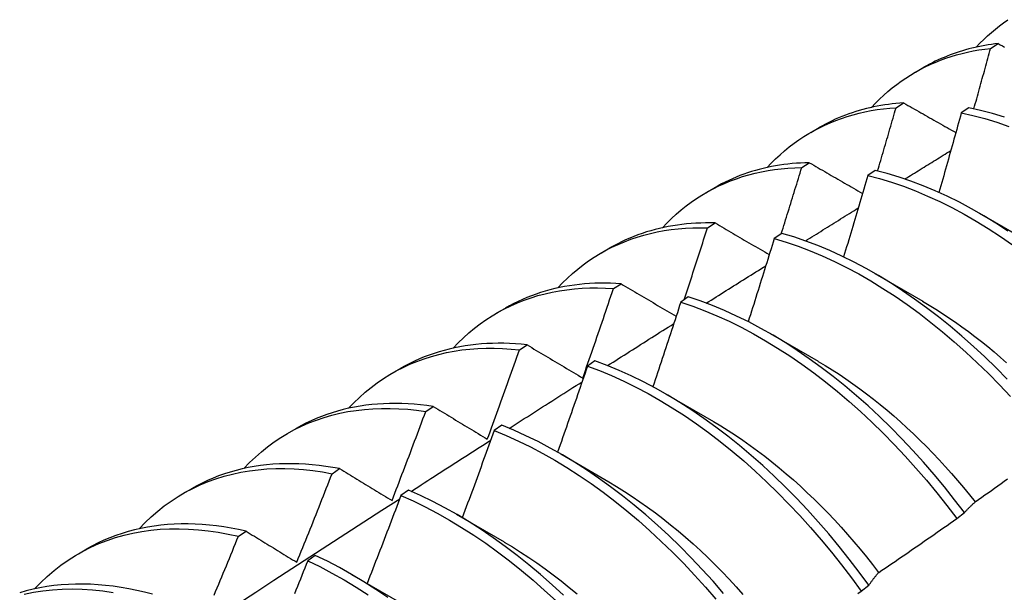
# Model space of a CAD drawing. Header units: inches. Extents: x 26 to 729, y 80 to 336.
# Tile 141 of 153: x 704.808 to 705.135, y 264.616 to 264.807. Entities that reach past the tile are written whole.
import ezdxf

# ---------------------------------------------------------------- set-up
doc = ezdxf.new("R2010")
doc.units = ezdxf.units.IN
doc.header["$MEASUREMENT"] = 0
doc.layers.add('Visible Edges(ANSI)', color=7, linetype='Continuous', lineweight=25)

msp = doc.modelspace()

# ---------------------------------------------------------------- linework, layer by layer
at = {"layer": 'Visible Edges(ANSI)'}
for p, q in [((705.13091, 264.79697), (705.13346, 264.79856)), ((705.10592, 264.78903), (705.10873, 264.79065)), ((705.09948, 264.7772), (705.10201, 264.7788)), ((705.12368, 264.77719), (705.12116, 264.77551)), ((705.07112, 264.76899), (705.07393, 264.77061)), ((705.0681, 264.75728), (705.07063, 264.75889)), ((705.09256, 264.75634), (705.09004, 264.75465)), ((705.03632, 264.74895), (705.03913, 264.75057)), ((705.12719, 264.74209), (705.14314, 264.73286)), ((705.03677, 264.7372), (705.0393, 264.73883)), ((705.06146, 264.73535), (705.05895, 264.73365)), ((705.00152, 264.72891), (705.00433, 264.73053)), ((705.09239, 264.72205), (705.10834, 264.71282)), ((705.00549, 264.71698), (705.00801, 264.71862)), ((705.03039, 264.7142), (705.02788, 264.71249)), ((704.96672, 264.70887), (704.96954, 264.71049)), ((705.05759, 264.70201), (705.07354, 264.69278)), ((704.97425, 264.69659), (704.97677, 264.69825)), ((704.99935, 264.69291), (704.99684, 264.69118)), ((704.93193, 264.68884), (704.93474, 264.69045)), ((705.02279, 264.68197), (705.03874, 264.67274)), ((704.94305, 264.67606), (704.94557, 264.67772)), ((704.89713, 264.6688), (704.89994, 264.67042)), ((704.96832, 264.67147), (704.96581, 264.66973)), ((704.98799, 264.66193), (705.00394, 264.6527)), ((704.91189, 264.65537), (704.91441, 264.65705)), ((704.86233, 264.64876), (704.86514, 264.65038)), ((704.9373, 264.64988), (704.9348, 264.64813)), ((704.95319, 264.64189), (704.96914, 264.63266)), ((705.11965, 264.64045), (705.12222, 264.6424)), ((704.88077, 264.63453), (704.88328, 264.63622)), ((704.82753, 264.62872), (704.83034, 264.63034)), ((704.9063, 264.62816), (704.90379, 264.62639)), ((704.9184, 264.62185), (704.93435, 264.61262)), ((705.08786, 264.61627), (705.09043, 264.61823))]:
    msp.add_line(p, q, dxfattribs=at)
at = {"layer": 'Visible Edges(ANSI)', "flags": 128}
for points in [[(705.12616, 264.79736), (705.12737, 264.79865), (705.12862, 264.79989), (705.12989, 264.8011), (705.13119, 264.80227), (705.13252, 264.80339), (705.13387, 264.80447), (705.13525, 264.80551), (705.13666, 264.80651)], [(705.09136, 264.77732), (705.09267, 264.77871), (705.09401, 264.78004), (705.09539, 264.78133), (705.09679, 264.78258), (705.09823, 264.78377), (705.0997, 264.78492), (705.10121, 264.78601), (705.10274, 264.78706), (705.1043, 264.78806), (705.10589, 264.78901), (705.10751, 264.78992), (705.10916, 264.79077), (705.11083, 264.79157), (705.11254, 264.79231), (705.11426, 264.79301), (705.11602, 264.79366), (705.1178, 264.79425), (705.1196, 264.7948), (705.12143, 264.79529), (705.12328, 264.79573), (705.12516, 264.79612), (705.12706, 264.79645), (705.12897, 264.79674), (705.13091, 264.79697)], [(705.13346, 264.79856), (705.13234, 264.79843), (705.13122, 264.79828), (705.13012, 264.79811), (705.12902, 264.79793), (705.12793, 264.79773), (705.12684, 264.79751), (705.12577, 264.79728), (705.1247, 264.79702), (705.12364, 264.79675), (705.12258, 264.79647), (705.12154, 264.79616), (705.1205, 264.79584), (705.11947, 264.7955), (705.11845, 264.79514), (705.11744, 264.79477), (705.11644, 264.79438), (705.11544, 264.79397), (705.11446, 264.79355), (705.11348, 264.79311), (705.11251, 264.79265), (705.11155, 264.79218), (705.1106, 264.79168), (705.10966, 264.79118), (705.10873, 264.79065)], [(705.12536, 264.77684), (705.1256, 264.77768), (705.12583, 264.77852), (705.12607, 264.77936), (705.1263, 264.78019), (705.12653, 264.78103), (705.12677, 264.78187), (705.127, 264.78271), (705.12723, 264.78355), (705.12747, 264.78439), (705.1277, 264.78523), (705.12793, 264.78607), (705.12816, 264.7869), (705.12839, 264.78774), (705.12862, 264.78858), (705.12885, 264.78942), (705.12908, 264.79026), (705.12931, 264.7911), (705.12954, 264.79194), (705.12977, 264.79277), (705.13, 264.79361), (705.13023, 264.79445), (705.13046, 264.79529), (705.13069, 264.79613), (705.13091, 264.79697)], [(705.13346, 264.79856), (705.13416, 264.79816), (705.13486, 264.79777), (705.13556, 264.79737)], [(705.05656, 264.75729), (705.05797, 264.75876), (705.05941, 264.76019), (705.06089, 264.76156), (705.0624, 264.76288), (705.06396, 264.76415), (705.06554, 264.76535), (705.06717, 264.76651), (705.06883, 264.7676), (705.07052, 264.76864), (705.07224, 264.76962), (705.074, 264.77055), (705.07579, 264.77141), (705.07761, 264.77222), (705.07946, 264.77297), (705.08134, 264.77366), (705.08325, 264.7743), (705.08519, 264.77487), (705.08716, 264.77538), (705.08915, 264.77583), (705.09116, 264.77623), (705.09321, 264.77656), (705.09527, 264.77683), (705.09736, 264.77705), (705.09948, 264.7772)], [(705.10201, 264.7788), (705.10074, 264.77871), (705.09946, 264.7786), (705.0982, 264.77847), (705.09695, 264.77831), (705.0957, 264.77813), (705.09447, 264.77793), (705.09324, 264.77771), (705.09202, 264.77747), (705.09081, 264.7772), (705.08961, 264.77691), (705.08842, 264.7766), (705.08724, 264.77627), (705.08608, 264.77592), (705.08492, 264.77554), (705.08377, 264.77515), (705.08263, 264.77473), (705.0815, 264.77429), (705.08039, 264.77383), (705.07928, 264.77334), (705.07819, 264.77284), (705.07711, 264.77231), (705.07604, 264.77177), (705.07498, 264.7712), (705.07393, 264.77061)], [(705.09334, 264.75615), (705.0936, 264.75703), (705.09386, 264.75791), (705.09412, 264.75878), (705.09438, 264.75966), (705.09464, 264.76054), (705.0949, 264.76142), (705.09515, 264.76229), (705.09541, 264.76317), (705.09567, 264.76405), (705.09593, 264.76492), (705.09618, 264.7658), (705.09644, 264.76668), (705.09669, 264.76755), (705.09695, 264.76843), (705.0972, 264.76931), (705.09746, 264.77018), (705.09771, 264.77106), (705.09796, 264.77194), (705.09822, 264.77282), (705.09847, 264.77369), (705.09872, 264.77457), (705.09897, 264.77545), (705.09923, 264.77632), (705.09948, 264.7772)], [(705.10201, 264.7788), (705.10273, 264.77839), (705.10345, 264.77798), (705.10416, 264.77758), (705.10488, 264.77717), (705.1056, 264.77676), (705.10632, 264.77635), (705.10704, 264.77594), (705.10776, 264.77553), (705.10848, 264.77512), (705.1092, 264.77471), (705.10992, 264.7743), (705.11065, 264.77388), (705.11137, 264.77347), (705.11209, 264.77306), (705.11282, 264.77265), (705.11354, 264.77224), (705.11427, 264.77183), (705.11499, 264.77142), (705.11572, 264.771), (705.11644, 264.77059), (705.11717, 264.77018), (705.1179, 264.76977), (705.11863, 264.76935), (705.11936, 264.76894)], [(705.1355, 264.77409), (705.13153, 264.7753), (705.12759, 264.77633), (705.12368, 264.77719)], [(705.12116, 264.77551), (705.12086, 264.77441), (705.12056, 264.7733), (705.12026, 264.7722), (705.11995, 264.77109), (705.11965, 264.76999), (705.11934, 264.76889), (705.11904, 264.76778), (705.11873, 264.76668), (705.11842, 264.76557), (705.11812, 264.76447), (705.11781, 264.76336), (705.1175, 264.76226), (705.11719, 264.76115), (705.11688, 264.76005), (705.11657, 264.75894), (705.11626, 264.75784), (705.11595, 264.75673), (705.11564, 264.75563), (705.11533, 264.75452), (705.11501, 264.75342), (705.1147, 264.75231), (705.11439, 264.75121), (705.11407, 264.75011), (705.11376, 264.749)], [(705.12116, 264.77551), (705.12507, 264.77464), (705.12902, 264.77359), (705.13299, 264.77238), (705.13698, 264.771)], [(705.10242, 264.75348), (705.10306, 264.75387), (705.10369, 264.75427), (705.10433, 264.75466), (705.10497, 264.75506), (705.1056, 264.75545), (705.10624, 264.75584), (705.10687, 264.75624), (705.10751, 264.75663), (705.10815, 264.75703), (705.10878, 264.75742), (705.10942, 264.75781), (705.11005, 264.75821), (705.11069, 264.7586), (705.11133, 264.759), (705.11196, 264.75939), (705.1126, 264.75978), (705.11324, 264.76018), (705.11387, 264.76057), (705.11451, 264.76096), (705.11514, 264.76136), (705.11578, 264.76175), (705.11642, 264.76214), (705.11705, 264.76254), (705.11769, 264.76293)], [(705.07063, 264.75889), (705.06919, 264.75886), (705.06775, 264.75879), (705.06633, 264.7587), (705.06492, 264.75859), (705.06352, 264.75844), (705.06212, 264.75827), (705.06074, 264.75807), (705.05937, 264.75784), (705.05801, 264.75759), (705.05666, 264.75731), (705.05533, 264.757), (705.054, 264.75667), (705.05269, 264.7563), (705.05139, 264.75592), (705.05011, 264.7555), (705.04883, 264.75506), (705.04757, 264.75459), (705.04632, 264.75409), (705.04509, 264.75357), (705.04387, 264.75302), (705.04266, 264.75245), (705.04147, 264.75185), (705.0403, 264.75122), (705.03913, 264.75057)], [(705.07063, 264.75889), (705.07136, 264.75847), (705.07209, 264.75805), (705.07282, 264.75763), (705.07355, 264.7572), (705.07428, 264.75678), (705.07502, 264.75636), (705.07575, 264.75593), (705.07648, 264.75551), (705.07722, 264.75508), (705.07795, 264.75466), (705.07869, 264.75424), (705.07943, 264.75381), (705.08016, 264.75339), (705.0809, 264.75296), (705.08164, 264.75253), (705.08238, 264.75211), (705.08312, 264.75168), (705.08386, 264.75126), (705.0846, 264.75083), (705.08534, 264.7504), (705.08608, 264.74998), (705.08682, 264.74955), (705.08757, 264.74912), (705.08831, 264.7487)], [(705.02176, 264.73725), (705.02326, 264.73882), (705.0248, 264.74034), (705.02639, 264.74179), (705.02801, 264.74318), (705.02968, 264.74451), (705.03139, 264.74578), (705.03314, 264.74698), (705.03492, 264.74812), (705.03675, 264.7492), (705.03861, 264.75021), (705.04051, 264.75115), (705.04244, 264.75202), (705.04441, 264.75284), (705.04641, 264.75358), (705.04845, 264.75425), (705.05052, 264.75486), (705.05262, 264.7554), (705.05475, 264.75588), (705.0569, 264.75628), (705.05909, 264.75662), (705.0613, 264.75689), (705.06354, 264.75709), (705.06581, 264.75722), (705.0681, 264.75728)], [(705.06132, 264.73525), (705.06161, 264.73617), (705.06189, 264.73709), (705.06218, 264.738), (705.06247, 264.73892), (705.06275, 264.73984), (705.06304, 264.74076), (705.06332, 264.74168), (705.06361, 264.74259), (705.06389, 264.74351), (705.06417, 264.74443), (705.06446, 264.74535), (705.06474, 264.74626), (705.06502, 264.74718), (705.0653, 264.7481), (705.06558, 264.74902), (705.06586, 264.74994), (705.06615, 264.75085), (705.06643, 264.75177), (705.0667, 264.75269), (705.06698, 264.75361), (705.06726, 264.75453), (705.06754, 264.75544), (705.06782, 264.75636), (705.0681, 264.75728)], [(705.09004, 264.75465), (705.08972, 264.75352), (705.08939, 264.75239), (705.08906, 264.75126), (705.08873, 264.75013), (705.0884, 264.749), (705.08807, 264.74787), (705.08774, 264.74674), (705.08741, 264.74561), (705.08708, 264.74448), (705.08674, 264.74335), (705.08641, 264.74222), (705.08608, 264.74109), (705.08574, 264.73996), (705.08541, 264.73883), (705.08507, 264.7377), (705.08474, 264.73657), (705.0844, 264.73544), (705.08406, 264.73431), (705.08372, 264.73318), (705.08339, 264.73205), (705.08305, 264.73092), (705.08271, 264.72979), (705.08237, 264.72866), (705.08203, 264.72753)], [(705.09004, 264.75465), (705.09398, 264.75362), (705.09795, 264.75241), (705.10195, 264.75104), (705.10596, 264.74951), (705.10999, 264.74781), (705.11402, 264.74595), (705.11806, 264.74393), (705.1221, 264.74176), (705.12614, 264.73943), (705.13017, 264.73695), (705.13418, 264.73433), (705.13818, 264.73156)], [(705.13669, 264.73615), (705.13268, 264.73876), (705.12865, 264.74123), (705.12461, 264.74355), (705.12057, 264.74571), (705.11653, 264.74771), (705.11249, 264.74956), (705.10847, 264.75125), (705.10445, 264.75277), (705.10046, 264.75413), (705.0965, 264.75532), (705.09256, 264.75634)], [(705.06931, 264.73285), (705.07004, 264.73331), (705.07077, 264.73376), (705.07151, 264.73422), (705.07224, 264.73468), (705.07297, 264.73514), (705.0737, 264.73559), (705.07443, 264.73605), (705.07517, 264.73651), (705.0759, 264.73697), (705.07663, 264.73742), (705.07736, 264.73788), (705.07809, 264.73834), (705.07883, 264.73879), (705.07956, 264.73925), (705.08029, 264.73971), (705.08102, 264.74017), (705.08176, 264.74062), (705.08249, 264.74108), (705.08322, 264.74154), (705.08395, 264.74199), (705.08469, 264.74245), (705.08542, 264.7429), (705.08615, 264.74336), (705.08688, 264.74382)], [(705.0393, 264.73883), (705.03769, 264.73886), (705.03609, 264.73886), (705.0345, 264.73882), (705.03293, 264.73875), (705.03137, 264.73865), (705.02982, 264.73852), (705.02828, 264.73835), (705.02675, 264.73815), (705.02524, 264.73792), (705.02374, 264.73765), (705.02225, 264.73735), (705.02078, 264.73702), (705.01932, 264.73666), (705.01788, 264.73626), (705.01645, 264.73583), (705.01504, 264.73537), (705.01365, 264.73488), (705.01227, 264.73435), (705.0109, 264.7338), (705.00955, 264.73321), (705.00822, 264.73258), (705.00691, 264.73193), (705.00561, 264.73125), (705.00433, 264.73053)], [(705.0393, 264.73883), (705.04004, 264.7384), (705.04078, 264.73796), (705.04153, 264.73752), (705.04227, 264.73709), (705.04302, 264.73665), (705.04376, 264.73621), (705.04451, 264.73578), (705.04526, 264.73534), (705.04601, 264.7349), (705.04675, 264.73446), (705.0475, 264.73403), (705.04825, 264.73359), (705.04901, 264.73315), (705.04976, 264.73271), (705.05051, 264.73227), (705.05126, 264.73183), (705.05202, 264.73139), (705.05277, 264.73095), (705.05353, 264.73051), (705.05428, 264.73007), (705.05504, 264.72963), (705.05579, 264.72919), (705.05655, 264.72875), (705.05731, 264.7283)], [(704.98697, 264.71721), (704.98856, 264.71888), (704.9902, 264.72048), (704.99189, 264.72202), (704.99363, 264.72348), (704.99541, 264.72488), (704.99724, 264.7262), (704.99911, 264.72745), (705.00103, 264.72863), (705.00299, 264.72973), (705.00499, 264.73076), (705.00703, 264.73172), (705.00911, 264.7326), (705.01123, 264.7334), (705.01339, 264.73413), (705.01559, 264.73479), (705.01781, 264.73536), (705.02008, 264.73586), (705.02237, 264.73629), (705.0247, 264.73663), (705.02706, 264.7369), (705.02944, 264.73709), (705.03186, 264.73721), (705.0343, 264.73725), (705.03677, 264.7372)], [(705.02899, 264.71325), (705.02932, 264.71424), (705.02965, 264.71524), (705.02998, 264.71624), (705.03031, 264.71724), (705.03064, 264.71823), (705.03096, 264.71923), (705.03129, 264.72023), (705.03162, 264.72123), (705.03194, 264.72223), (705.03227, 264.72322), (705.03259, 264.72422), (705.03292, 264.72522), (705.03324, 264.72622), (705.03356, 264.72722), (705.03389, 264.72822), (705.03421, 264.72922), (705.03453, 264.73021), (705.03485, 264.73121), (705.03517, 264.73221), (705.03549, 264.73321), (705.03581, 264.73421), (705.03613, 264.73521), (705.03645, 264.73621), (705.03677, 264.7372)], [(705.13644, 264.68681), (705.13275, 264.69057), (705.12901, 264.69422), (705.12521, 264.69775), (705.12137, 264.70116), (705.11749, 264.70445), (705.11358, 264.70761), (705.10963, 264.71063), (705.10565, 264.71352), (705.10165, 264.71627), (705.09764, 264.71888), (705.09361, 264.72133), (705.08957, 264.72364), (705.08553, 264.72579), (705.08149, 264.72779), (705.07745, 264.72963), (705.07343, 264.73131), (705.06942, 264.73282), (705.06543, 264.73417), (705.06146, 264.73535)], [(705.05895, 264.73365), (705.0586, 264.73249), (705.05824, 264.73134), (705.05789, 264.73018), (705.05754, 264.72903), (705.05718, 264.72788), (705.05682, 264.72672), (705.05647, 264.72557), (705.05611, 264.72442), (705.05575, 264.72326), (705.05539, 264.72211), (705.05503, 264.72096), (705.05467, 264.71981), (705.05431, 264.71865), (705.05395, 264.7175), (705.05359, 264.71635), (705.05323, 264.71519), (705.05287, 264.71404), (705.0525, 264.71289), (705.05214, 264.71173), (705.05177, 264.71058), (705.05141, 264.70943), (705.05104, 264.70828), (705.05067, 264.70712), (705.05031, 264.70597)], [(705.05895, 264.73365), (705.06292, 264.73245), (705.06691, 264.73109), (705.07092, 264.72956), (705.07495, 264.72787), (705.07898, 264.72602), (705.08302, 264.72402), (705.08707, 264.72185), (705.0911, 264.71953), (705.09513, 264.71706), (705.09915, 264.71445), (705.10314, 264.71169), (705.10712, 264.70879), (705.11106, 264.70575), (705.11498, 264.70259), (705.11885, 264.69929), (705.12269, 264.69587), (705.12648, 264.69233), (705.13022, 264.68867), (705.13391, 264.6849), (705.13753, 264.68102)], [(705.03634, 264.71214), (705.03717, 264.71266), (705.03799, 264.71318), (705.03882, 264.7137), (705.03964, 264.71422), (705.04047, 264.71474), (705.0413, 264.71526), (705.04212, 264.71578), (705.04295, 264.7163), (705.04378, 264.71682), (705.0446, 264.71734), (705.04543, 264.71786), (705.04626, 264.71838), (705.04708, 264.7189), (705.04791, 264.71942), (705.04874, 264.71994), (705.04956, 264.72046), (705.05039, 264.72098), (705.05122, 264.7215), (705.05204, 264.72202), (705.05287, 264.72254), (705.0537, 264.72306), (705.05452, 264.72358), (705.05535, 264.7241), (705.05618, 264.72462)], [(705.00801, 264.71862), (705.00623, 264.71872), (705.00447, 264.71879), (705.00272, 264.71882), (705.00098, 264.71882), (704.99925, 264.71877), (704.99754, 264.71868), (704.99584, 264.71855), (704.99416, 264.71839), (704.99249, 264.71818), (704.99083, 264.71794), (704.9892, 264.71766), (704.98758, 264.71734), (704.98597, 264.71698), (704.98438, 264.71658), (704.98281, 264.71614), (704.98126, 264.71567), (704.97973, 264.71515), (704.97821, 264.7146), (704.97672, 264.71401), (704.97524, 264.71338), (704.97378, 264.71272), (704.97235, 264.71201), (704.97093, 264.71127), (704.96954, 264.71049)], [(705.00801, 264.71862), (705.00877, 264.71817), (705.00952, 264.71772), (705.01028, 264.71727), (705.01104, 264.71682), (705.0118, 264.71637), (705.01256, 264.71592), (705.01332, 264.71547), (705.01408, 264.71502), (705.01484, 264.71457), (705.0156, 264.71412), (705.01637, 264.71367), (705.01713, 264.71321), (705.01789, 264.71276), (705.01866, 264.71231), (705.01943, 264.71186), (705.02019, 264.7114), (705.02096, 264.71095), (705.02173, 264.7105), (705.0225, 264.71004), (705.02327, 264.70959), (705.02404, 264.70913), (705.02481, 264.70868), (705.02558, 264.70822), (705.02636, 264.70777)], [(704.95217, 264.69717), (704.95386, 264.69894), (704.9556, 264.70063), (704.95739, 264.70224), (704.95924, 264.70378), (704.96115, 264.70523), (704.9631, 264.70661), (704.9651, 264.7079), (704.96715, 264.70912), (704.96924, 264.71025), (704.97139, 264.71129), (704.97357, 264.71226), (704.97581, 264.71313), (704.97808, 264.71393), (704.98039, 264.71464), (704.98275, 264.71526), (704.98514, 264.7158), (704.98757, 264.71625), (704.99003, 264.71661), (704.99253, 264.71689), (704.99506, 264.71708), (704.99763, 264.71719), (705.00022, 264.7172), (705.00284, 264.71713), (705.00549, 264.71698)], [(704.99527, 264.68719), (704.9957, 264.68843), (704.99614, 264.68967), (704.99657, 264.69091), (704.997, 264.69215), (704.99744, 264.69339), (704.99787, 264.69463), (704.9983, 264.69587), (704.99873, 264.69711), (704.99915, 264.69835), (704.99958, 264.69959), (705.00001, 264.70083), (705.00044, 264.70207), (705.00086, 264.70331), (705.00129, 264.70456), (705.00171, 264.7058), (705.00213, 264.70704), (705.00255, 264.70828), (705.00298, 264.70952), (705.0034, 264.71076), (705.00382, 264.71201), (705.00423, 264.71325), (705.00465, 264.71449), (705.00507, 264.71573), (705.00549, 264.71698)], [(705.02788, 264.71249), (705.02751, 264.71131), (705.02713, 264.71014), (705.02674, 264.70896), (705.02636, 264.70779), (705.02598, 264.70661), (705.0256, 264.70544), (705.02522, 264.70427), (705.02483, 264.70309), (705.02445, 264.70192), (705.02406, 264.70074), (705.02368, 264.69957), (705.02329, 264.69839), (705.0229, 264.69722), (705.02251, 264.69605), (705.02213, 264.69487), (705.02174, 264.6937), (705.02135, 264.69253), (705.02096, 264.69135), (705.02056, 264.69018), (705.02017, 264.689), (705.01978, 264.68783), (705.01939, 264.68666), (705.01899, 264.68548), (705.0186, 264.68431)], [(705.02788, 264.71249), (705.03187, 264.71114), (705.03589, 264.70962), (705.03991, 264.70794), (705.04395, 264.7061), (705.04799, 264.7041), (705.05203, 264.70194), (705.05607, 264.69964), (705.06009, 264.69718), (705.06411, 264.69457), (705.06811, 264.69182), (705.07208, 264.68893), (705.07603, 264.6859), (705.07995, 264.68274), (705.08383, 264.67945), (705.08766, 264.67603), (705.09146, 264.6725), (705.0952, 264.66885), (705.09889, 264.66509), (705.10252, 264.66122), (705.10609, 264.65725), (705.10959, 264.65318), (705.11302, 264.64902), (705.11638, 264.64478), (705.11965, 264.64045)], [(705.12222, 264.6424), (705.11894, 264.64672), (705.11557, 264.65096), (705.11214, 264.65511), (705.10863, 264.65917), (705.10506, 264.66313), (705.10142, 264.667), (705.09773, 264.67075), (705.09398, 264.67439), (705.09019, 264.67792), (705.08634, 264.68132), (705.08246, 264.6846), (705.07854, 264.68775), (705.07459, 264.69077), (705.07062, 264.69365), (705.06662, 264.69639), (705.0626, 264.69899), (705.05857, 264.70144), (705.05453, 264.70373), (705.05049, 264.70588), (705.04645, 264.70786), (705.04242, 264.70969), (705.03839, 264.71136), (705.03438, 264.71286), (705.03039, 264.7142)], [(705.10833, 264.71275), (705.11053, 264.71146), (705.11272, 264.71011), (705.1149, 264.70872), (705.11708, 264.70728), (705.11925, 264.70579), (705.12141, 264.70426), (705.12357, 264.70267), (705.12571, 264.70105), (705.12785, 264.69937), (705.12997, 264.69766), (705.13208, 264.69589), (705.13417, 264.69409), (705.13625, 264.69224)], [(705.0035, 264.69134), (705.00442, 264.69193), (705.00534, 264.69251), (705.00626, 264.6931), (705.00718, 264.69368), (705.0081, 264.69426), (705.00902, 264.69485), (705.00994, 264.69543), (705.01086, 264.69601), (705.01178, 264.6966), (705.01269, 264.69718), (705.01361, 264.69776), (705.01453, 264.69835), (705.01545, 264.69893), (705.01637, 264.69951), (705.01729, 264.7001), (705.01821, 264.70068), (705.01913, 264.70126), (705.02005, 264.70184), (705.02097, 264.70243), (705.02189, 264.70301), (705.02281, 264.70359), (705.02373, 264.70417), (705.02465, 264.70475), (705.02557, 264.70534)], [(704.97677, 264.69825), (704.97482, 264.69845), (704.97289, 264.6986), (704.97097, 264.69871), (704.96906, 264.69877), (704.96717, 264.69879), (704.9653, 264.69876), (704.96343, 264.69868), (704.96159, 264.69856), (704.95976, 264.69839), (704.95795, 264.69818), (704.95616, 264.69792), (704.95439, 264.69762), (704.95263, 264.69727), (704.9509, 264.69687), (704.94918, 264.69643), (704.94749, 264.69595), (704.94581, 264.69542), (704.94416, 264.69484), (704.94253, 264.69422), (704.94093, 264.69356), (704.93934, 264.69285), (704.93778, 264.69209), (704.93625, 264.6913), (704.93474, 264.69045)], [(704.91737, 264.67713), (704.91915, 264.67899), (704.921, 264.68077), (704.9229, 264.68246), (704.92486, 264.68407), (704.92688, 264.68558), (704.92896, 264.68701), (704.93109, 264.68834), (704.93327, 264.68959), (704.93551, 264.69074), (704.9378, 264.6918), (704.94013, 264.69276), (704.94252, 264.69363), (704.94495, 264.69441), (704.94742, 264.69509), (704.94994, 264.69567), (704.9525, 264.69616), (704.95509, 264.69656), (704.95773, 264.69685), (704.9604, 264.69705), (704.96311, 264.69715), (704.96585, 264.69716), (704.96862, 264.69707), (704.97142, 264.69688), (704.97425, 264.69659)], [(704.96354, 264.66688), (704.96399, 264.66811), (704.96445, 264.66935), (704.9649, 264.67059), (704.96536, 264.67182), (704.96581, 264.67306), (704.96626, 264.6743), (704.96671, 264.67554), (704.96716, 264.67677), (704.96761, 264.67801), (704.96806, 264.67925), (704.96851, 264.68049), (704.96895, 264.68173), (704.9694, 264.68296), (704.96984, 264.6842), (704.97029, 264.68544), (704.97073, 264.68668), (704.97117, 264.68792), (704.97162, 264.68916), (704.97206, 264.6904), (704.9725, 264.69164), (704.97294, 264.69288), (704.97337, 264.69411), (704.97381, 264.69535), (704.97425, 264.69659)], [(704.97677, 264.69825), (704.97753, 264.69779), (704.97829, 264.69733), (704.97906, 264.69688), (704.97982, 264.69642), (704.98059, 264.69596), (704.98135, 264.6955), (704.98212, 264.69504), (704.98288, 264.69458), (704.98365, 264.69413), (704.98442, 264.69367), (704.98519, 264.6932), (704.98596, 264.69274), (704.98673, 264.69228), (704.9875, 264.69182), (704.98828, 264.69136), (704.98905, 264.6909), (704.98982, 264.69044), (704.9906, 264.68997), (704.99138, 264.68951), (704.99215, 264.68905), (704.99293, 264.68858), (704.99371, 264.68812), (704.99449, 264.68765), (704.99527, 264.68719)], [(705.09043, 264.61823), (705.08723, 264.62262), (705.08394, 264.62694), (705.08057, 264.63117), (705.07713, 264.63532), (705.07362, 264.63937), (705.07005, 264.64333), (705.06641, 264.64718), (705.06271, 264.65093), (705.05896, 264.65456), (705.05516, 264.65808), (705.05132, 264.66148), (705.04743, 264.66475), (705.04351, 264.6679), (705.03956, 264.67091), (705.03558, 264.67378), (705.03158, 264.67651), (705.02756, 264.6791), (705.02353, 264.68154), (705.01949, 264.68382), (705.01545, 264.68596), (705.01141, 264.68794), (705.00738, 264.68976), (705.00335, 264.69142), (704.99935, 264.69291)], [(705.07355, 264.69274), (705.07587, 264.69137), (705.0782, 264.68994), (705.08051, 264.68846), (705.08282, 264.68692), (705.08512, 264.68532), (705.08742, 264.68367), (705.0897, 264.68197), (705.09197, 264.68021), (705.09422, 264.6784), (705.09647, 264.67654), (705.0987, 264.67463), (705.10091, 264.67267), (705.1031, 264.67067), (705.10528, 264.66862), (705.10744, 264.66653), (705.10957, 264.66439), (705.11169, 264.66222), (705.11378, 264.66), (705.11585, 264.65775), (705.1179, 264.65546), (705.11992, 264.65313), (705.12191, 264.65077), (705.12387, 264.64837), (705.12581, 264.64595)], [(704.99684, 264.69118), (704.99643, 264.68999), (704.99603, 264.68879), (704.99562, 264.6876), (704.99521, 264.68641), (704.9948, 264.68521), (704.99439, 264.68402), (704.99398, 264.68283), (704.99357, 264.68163), (704.99316, 264.68044), (704.99275, 264.67925), (704.99233, 264.67806), (704.99192, 264.67686), (704.9915, 264.67567), (704.99109, 264.67448), (704.99067, 264.67328), (704.99026, 264.67209), (704.98984, 264.6709), (704.98942, 264.66971), (704.989, 264.66852), (704.98858, 264.66732), (704.98816, 264.66613), (704.98774, 264.66494), (704.98732, 264.66375), (704.9869, 264.66256)], [(704.99684, 264.69118), (705.00085, 264.68968), (705.00487, 264.68801), (705.00891, 264.68617), (705.01295, 264.68418), (705.01699, 264.68204), (705.02103, 264.67974), (705.02506, 264.67729), (705.02907, 264.67469), (705.03307, 264.67195), (705.03705, 264.66906), (705.041, 264.66604), (705.04492, 264.66289), (705.0488, 264.65961), (705.05264, 264.6562), (705.05644, 264.65267), (705.06018, 264.64903), (705.06387, 264.64527), (705.06751, 264.64141), (705.07108, 264.63745), (705.07459, 264.63339), (705.07802, 264.62923), (705.08138, 264.62499), (705.08466, 264.62067), (705.08786, 264.61627)], [(704.97078, 264.67046), (704.9718, 264.67111), (704.97281, 264.67176), (704.97382, 264.67241), (704.97483, 264.67305), (704.97584, 264.6737), (704.97685, 264.67435), (704.97787, 264.675), (704.97888, 264.67564), (704.97989, 264.67629), (704.9809, 264.67694), (704.98191, 264.67758), (704.98292, 264.67823), (704.98394, 264.67888), (704.98495, 264.67952), (704.98596, 264.68017), (704.98697, 264.68081), (704.98798, 264.68146), (704.989, 264.68211), (704.99001, 264.68275), (704.99102, 264.6834), (704.99203, 264.68404), (704.99305, 264.68469), (704.99406, 264.68533), (704.99507, 264.68598)], [(704.88257, 264.65709), (704.88445, 264.65905), (704.8864, 264.66091), (704.88841, 264.66268), (704.89048, 264.66435), (704.89262, 264.66593), (704.89483, 264.6674), (704.89709, 264.66877), (704.89941, 264.67004), (704.90179, 264.67121), (704.90422, 264.67228), (704.90671, 264.67324), (704.90924, 264.67409), (704.91183, 264.67485), (704.91447, 264.67549), (704.91715, 264.67603), (704.91988, 264.67646), (704.92265, 264.67678), (704.92546, 264.677), (704.92831, 264.67711), (704.93119, 264.67712), (704.93411, 264.67701), (704.93706, 264.6768), (704.94004, 264.67648), (704.94305, 264.67606)], [(704.94557, 264.67772), (704.94345, 264.67803), (704.94135, 264.67828), (704.93926, 264.67847), (704.93718, 264.67862), (704.93512, 264.67871), (704.93308, 264.67875), (704.93106, 264.67873), (704.92905, 264.67866), (704.92706, 264.67854), (704.92509, 264.67837), (704.92314, 264.67814), (704.92121, 264.67786), (704.91931, 264.67753), (704.91742, 264.67714), (704.91556, 264.6767), (704.91372, 264.67621), (704.91191, 264.67567), (704.91012, 264.67507), (704.90835, 264.67442), (704.90662, 264.67372), (704.90491, 264.67297), (704.90322, 264.67217), (704.90157, 264.67132), (704.89994, 264.67042)], [(704.93184, 264.64644), (704.93232, 264.64767), (704.93279, 264.6489), (704.93327, 264.65014), (704.93374, 264.65137), (704.93422, 264.6526), (704.93469, 264.65383), (704.93516, 264.65507), (704.93563, 264.6563), (704.9361, 264.65753), (704.93657, 264.65877), (704.93704, 264.66), (704.93751, 264.66124), (704.93797, 264.66247), (704.93844, 264.66371), (704.93891, 264.66494), (704.93937, 264.66617), (704.93983, 264.66741), (704.9403, 264.66864), (704.94076, 264.66988), (704.94122, 264.67112), (704.94168, 264.67235), (704.94214, 264.67359), (704.9426, 264.67482), (704.94305, 264.67606)], [(704.94557, 264.67772), (704.94631, 264.67728), (704.94705, 264.67683), (704.94779, 264.67638), (704.94853, 264.67593), (704.94928, 264.67548), (704.95002, 264.67504), (704.95076, 264.67459), (704.95151, 264.67414), (704.95225, 264.67369), (704.953, 264.67323), (704.95375, 264.67278), (704.9545, 264.67233), (704.95525, 264.67188), (704.95599, 264.67143), (704.95675, 264.67097), (704.9575, 264.67052), (704.95825, 264.67007), (704.959, 264.66961), (704.95976, 264.66916), (704.96051, 264.6687), (704.96127, 264.66825), (704.96202, 264.66779), (704.96278, 264.66734), (704.96354, 264.66688)], [(705.03873, 264.67273), (705.0412, 264.67126), (705.04365, 264.66974), (705.0461, 264.66815), (705.04855, 264.6665), (705.05098, 264.66478), (705.05341, 264.66301), (705.05582, 264.66118), (705.05822, 264.65929), (705.0606, 264.65735), (705.06297, 264.65535), (705.06532, 264.6533), (705.06765, 264.6512), (705.06997, 264.64905), (705.07226, 264.64685), (705.07453, 264.64461), (705.07677, 264.64231), (705.07899, 264.63998), (705.08118, 264.6376), (705.08334, 264.63517), (705.08548, 264.63271), (705.08758, 264.63021), (705.08965, 264.62767), (705.09169, 264.62509), (705.09369, 264.62248)], [(704.96581, 264.66973), (704.96538, 264.66852), (704.96494, 264.66731), (704.96451, 264.6661), (704.96407, 264.66489), (704.96364, 264.66368), (704.9632, 264.66247), (704.96276, 264.66126), (704.96232, 264.66005), (704.96188, 264.65884), (704.96144, 264.65763), (704.961, 264.65643), (704.96056, 264.65522), (704.96012, 264.65401), (704.95968, 264.6528), (704.95923, 264.65159), (704.95879, 264.65038), (704.95834, 264.64918), (704.9579, 264.64797), (704.95745, 264.64676), (704.957, 264.64555), (704.95655, 264.64435), (704.95611, 264.64314), (704.95566, 264.64193), (704.95521, 264.64073)], [(704.96581, 264.66973), (704.96983, 264.66807), (704.97387, 264.66625), (704.97791, 264.66427), (704.98195, 264.66213), (704.98599, 264.65984), (704.99002, 264.6574), (704.99404, 264.65481), (704.99804, 264.65207), (705.00202, 264.6492), (705.00597, 264.64619), (705.00989, 264.64304), (705.01377, 264.63977), (705.01761, 264.63637), (705.02141, 264.63285), (705.02516, 264.62921), (705.02886, 264.62546), (705.0325, 264.6216), (705.03607, 264.61765), (705.03958, 264.61359)], [(705.04213, 264.61552), (705.03861, 264.61957), (705.03503, 264.62352), (705.03139, 264.62737), (705.02769, 264.63111), (705.02394, 264.63474), (705.02014, 264.63825), (705.01629, 264.64164), (705.0124, 264.6449), (705.00848, 264.64804), (705.00453, 264.65104), (705.00055, 264.65391), (704.99654, 264.65663), (704.99253, 264.65921), (704.98849, 264.66164), (704.98446, 264.66392), (704.98041, 264.66604), (704.97637, 264.66801), (704.97234, 264.66982), (704.96832, 264.67147)], [(704.93818, 264.64949), (704.93928, 264.6502), (704.94039, 264.65092), (704.94149, 264.65163), (704.94259, 264.65234), (704.9437, 264.65305), (704.9448, 264.65376), (704.9459, 264.65448), (704.94701, 264.65519), (704.94811, 264.6559), (704.94922, 264.65661), (704.95032, 264.65732), (704.95142, 264.65803), (704.95253, 264.65874), (704.95363, 264.65945), (704.95474, 264.66016), (704.95584, 264.66087), (704.95695, 264.66158), (704.95805, 264.66229), (704.95915, 264.663), (704.96026, 264.66371), (704.96136, 264.66442), (704.96247, 264.66513), (704.96357, 264.66584), (704.96468, 264.66655)], [(704.84777, 264.63705), (704.84975, 264.63911), (704.85179, 264.64106), (704.85392, 264.6429), (704.85611, 264.64464), (704.85837, 264.64627), (704.8607, 264.64778), (704.86309, 264.64919), (704.86555, 264.65048), (704.86807, 264.65167), (704.87066, 264.65273), (704.87329, 264.65368), (704.87599, 264.65452), (704.87874, 264.65524), (704.88154, 264.65584), (704.88439, 264.65632), (704.88729, 264.65669), (704.89023, 264.65694), (704.89322, 264.65707), (704.89624, 264.65708), (704.89931, 264.65697), (704.90241, 264.65675), (704.90554, 264.65641), (704.9087, 264.65595), (704.91189, 264.65537)], [(704.91441, 264.65705), (704.91212, 264.65747), (704.90984, 264.65782), (704.90758, 264.65812), (704.90533, 264.65836), (704.90311, 264.65853), (704.90089, 264.65865), (704.8987, 264.6587), (704.89653, 264.6587), (704.89438, 264.65863), (704.89225, 264.6585), (704.89014, 264.65831), (704.88805, 264.65806), (704.88599, 264.65775), (704.88396, 264.65738), (704.88195, 264.65695), (704.87996, 264.65646), (704.87801, 264.6559), (704.87608, 264.65529), (704.87418, 264.65462), (704.87231, 264.65389), (704.87047, 264.6531), (704.86866, 264.65225), (704.86688, 264.65134), (704.86514, 264.65038)], [(704.91441, 264.65705), (704.91513, 264.65661), (704.91585, 264.65618), (704.91656, 264.65574), (704.91728, 264.6553), (704.918, 264.65486), (704.91872, 264.65442), (704.91945, 264.65398), (704.92017, 264.65354), (704.92089, 264.6531), (704.92162, 264.65266), (704.92234, 264.65222), (704.92307, 264.65178), (704.92379, 264.65133), (704.92452, 264.65089), (704.92525, 264.65045), (704.92598, 264.65001), (704.92671, 264.64956), (704.92744, 264.64912), (704.92817, 264.64867), (704.9289, 264.64823), (704.92964, 264.64778), (704.93037, 264.64733), (704.93111, 264.64689), (704.93184, 264.64644)], [(704.90018, 264.62587), (704.90068, 264.6271), (704.90117, 264.62832), (704.90167, 264.62955), (704.90217, 264.63078), (704.90266, 264.63201), (704.90315, 264.63323), (704.90365, 264.63446), (704.90414, 264.63569), (704.90463, 264.63692), (704.90512, 264.63815), (704.90561, 264.63938), (704.9061, 264.64061), (704.90659, 264.64184), (704.90707, 264.64306), (704.90756, 264.64429), (704.90804, 264.64552), (704.90853, 264.64675), (704.90901, 264.64799), (704.90949, 264.64922), (704.90998, 264.65045), (704.91046, 264.65168), (704.91094, 264.65291), (704.91142, 264.65414), (704.91189, 264.65537)], [(705.12583, 264.64599), (705.1269, 264.64675), (705.12798, 264.64751), (705.12905, 264.64828), (705.13012, 264.64904), (705.13119, 264.64981), (705.13225, 264.65058), (705.13332, 264.65135), (705.13439, 264.65211), (705.13546, 264.65289), (705.13652, 264.65366)], [(704.98892, 264.61491), (704.98511, 264.61841), (704.98126, 264.6218), (704.97737, 264.62506), (704.97345, 264.62818), (704.96949, 264.63118), (704.96551, 264.63403), (704.96151, 264.63675), (704.95749, 264.63932), (704.95346, 264.64174), (704.94942, 264.64401), (704.94538, 264.64612), (704.94134, 264.64808), (704.9373, 264.64988)], [(705.00393, 264.65265), (705.00653, 264.6511), (705.00913, 264.64949), (705.01172, 264.6478), (705.01429, 264.64605), (705.01686, 264.64424), (705.01942, 264.64235), (705.02196, 264.64041), (705.02449, 264.6384), (705.027, 264.63633), (705.02949, 264.6342), (705.03196, 264.63201), (705.03441, 264.62977), (705.03683, 264.62747), (705.03923, 264.62511), (705.0416, 264.62271), (705.04394, 264.62024), (705.04625, 264.61773), (705.04853, 264.61517)], [(704.88059, 264.61207), (704.88656, 264.61598), (704.89254, 264.61988), (704.89851, 264.62377), (704.90449, 264.62766), (704.91047, 264.63155), (704.91645, 264.63543), (704.92243, 264.63931), (704.92841, 264.64318), (704.9344, 264.64705)], [(704.9348, 264.64813), (704.93434, 264.64691), (704.93388, 264.64569), (704.93341, 264.64447), (704.93295, 264.64325), (704.93249, 264.64203), (704.93202, 264.64081), (704.93156, 264.63959), (704.93109, 264.63837), (704.93063, 264.63715), (704.93016, 264.63593), (704.92969, 264.63471), (704.92923, 264.63349), (704.92876, 264.63227), (704.92829, 264.63105), (704.92782, 264.62983), (704.92734, 264.62861), (704.92687, 264.62739), (704.9264, 264.62618), (704.92592, 264.62496), (704.92545, 264.62374), (704.92497, 264.62252), (704.9245, 264.6213), (704.92402, 264.62009), (704.92354, 264.61887)], [(704.9348, 264.64813), (704.93883, 264.64632), (704.94287, 264.64435), (704.94691, 264.64222), (704.95095, 264.63994), (704.95498, 264.63751), (704.959, 264.63493), (704.963, 264.6322), (704.96698, 264.62933), (704.97093, 264.62633), (704.97486, 264.62319), (704.97874, 264.61993), (704.98259, 264.61653), (704.98639, 264.61302)], [(705.12222, 264.6424), (705.12236, 264.64256), (705.12251, 264.64272), (705.12265, 264.64288), (705.1228, 264.64304), (705.12295, 264.6432), (705.12309, 264.64336), (705.12324, 264.64351), (705.12339, 264.64367), (705.12354, 264.64382), (705.12369, 264.64397), (705.12384, 264.64412), (705.12399, 264.64427), (705.12414, 264.64442), (705.12429, 264.64457), (705.12444, 264.64472), (705.1246, 264.64486), (705.12475, 264.64501), (705.1249, 264.64515), (705.12506, 264.64529), (705.12521, 264.64543), (705.12536, 264.64557), (705.12552, 264.64571), (705.12568, 264.64585), (705.12583, 264.64599)], [(705.0937, 264.62249), (705.09479, 264.62322), (705.09587, 264.62396), (705.09696, 264.6247), (705.09805, 264.62544), (705.09914, 264.62618), (705.10022, 264.62692), (705.10131, 264.62767), (705.10239, 264.62841), (705.10348, 264.62916), (705.10456, 264.6299), (705.10564, 264.63065), (705.10672, 264.6314), (705.1078, 264.63215), (705.10888, 264.6329), (705.10996, 264.63365), (705.11104, 264.6344), (705.11212, 264.63515), (705.1132, 264.63591), (705.11428, 264.63666), (705.11535, 264.63742), (705.11643, 264.63817), (705.1175, 264.63893), (705.11858, 264.63969), (705.11965, 264.64045)], [(704.81297, 264.61701), (704.81504, 264.61916), (704.81719, 264.6212), (704.81943, 264.62312), (704.82173, 264.62492), (704.82412, 264.6266), (704.82658, 264.62816), (704.82911, 264.62959), (704.83171, 264.63091), (704.83437, 264.6321), (704.8371, 264.63316), (704.8399, 264.63409), (704.84275, 264.6349), (704.84567, 264.63558), (704.84863, 264.63613), (704.85165, 264.63656), (704.85473, 264.63685), (704.85784, 264.63701), (704.86101, 264.63705), (704.86421, 264.63695), (704.86746, 264.63672), (704.87074, 264.63637), (704.87405, 264.63589), (704.8774, 264.63527), (704.88077, 264.63453)], [(704.88328, 264.63622), (704.88082, 264.63677), (704.87837, 264.63724), (704.87593, 264.63765), (704.87352, 264.63799), (704.87112, 264.63826), (704.86873, 264.63847), (704.86637, 264.6386), (704.86403, 264.63866), (704.86172, 264.63866), (704.85942, 264.63858), (704.85715, 264.63844), (704.85491, 264.63823), (704.85269, 264.63794), (704.8505, 264.63759), (704.84834, 264.63717), (704.84621, 264.63669), (704.84411, 264.63613), (704.84204, 264.6355), (704.84001, 264.63481), (704.838, 264.63405), (704.83603, 264.63322), (704.8341, 264.63233), (704.8322, 264.63136), (704.83034, 264.63034)], [(704.87267, 264.61494), (704.87319, 264.61617), (704.8737, 264.61739), (704.87421, 264.61861), (704.87472, 264.61983), (704.87523, 264.62106), (704.87573, 264.62228), (704.87624, 264.62351), (704.87675, 264.62473), (704.87725, 264.62596), (704.87776, 264.62718), (704.87826, 264.62841), (704.87877, 264.62963), (704.87927, 264.63086), (704.87977, 264.63208), (704.88027, 264.63331), (704.88077, 264.63453)], [(704.88328, 264.63622), (704.88398, 264.6358), (704.88467, 264.63537), (704.88537, 264.63494), (704.88607, 264.63452), (704.88676, 264.63409), (704.88746, 264.63366), (704.88816, 264.63323), (704.88886, 264.6328), (704.88956, 264.63237), (704.89027, 264.63194), (704.89097, 264.63151), (704.89167, 264.63108), (704.89238, 264.63065), (704.89308, 264.63022), (704.89379, 264.62979), (704.89449, 264.62935), (704.8952, 264.62892), (704.89591, 264.62848), (704.89662, 264.62805), (704.89733, 264.62762), (704.89804, 264.62718), (704.89875, 264.62674), (704.89947, 264.62631), (704.90018, 264.62587)], [(704.96915, 264.6326), (704.97188, 264.63098), (704.97461, 264.62929), (704.97734, 264.62751), (704.98005, 264.62567), (704.98275, 264.62374), (704.98543, 264.62175), (704.9881, 264.61968), (704.99074, 264.61754), (704.99337, 264.61533)], [(704.93048, 264.61416), (704.92647, 264.61686), (704.92245, 264.61942), (704.91842, 264.62184), (704.91438, 264.6241), (704.91034, 264.62621), (704.9063, 264.62816)], [(704.90379, 264.62639), (704.90331, 264.62517), (704.90282, 264.62394), (704.90233, 264.62271), (704.90184, 264.62149), (704.90136, 264.62026), (704.90087, 264.61903), (704.90038, 264.61781), (704.89988, 264.61658), (704.89939, 264.61536)], [(704.90379, 264.62639), (704.90783, 264.62443), (704.91187, 264.62231), (704.91591, 264.62004), (704.91995, 264.61762), (704.92396, 264.61504)], [(705.09043, 264.61823), (705.09056, 264.61842), (705.09069, 264.61861), (705.09083, 264.6188), (705.09096, 264.61898), (705.09109, 264.61917), (705.09122, 264.61935), (705.09136, 264.61954), (705.09149, 264.61972), (705.09162, 264.6199), (705.09176, 264.62008), (705.09189, 264.62026), (705.09203, 264.62044), (705.09217, 264.62061), (705.0923, 264.62079), (705.09244, 264.62096), (705.09258, 264.62114), (705.09272, 264.62131), (705.09285, 264.62148), (705.09299, 264.62165), (705.09313, 264.62182), (705.09327, 264.62199), (705.09341, 264.62216), (705.09355, 264.62232), (705.0937, 264.62249)], [(704.85219, 264.61525), (704.84955, 264.61593), (704.84692, 264.61654), (704.84431, 264.61707), (704.84172, 264.61752), (704.83915, 264.6179), (704.8366, 264.6182), (704.83407, 264.61842), (704.83156, 264.61856), (704.82908, 264.61863), (704.82662, 264.61861), (704.82419, 264.61852), (704.82178, 264.61835), (704.81941, 264.61811), (704.81706, 264.61778), (704.81475, 264.61738), (704.81247, 264.6169), (704.81022, 264.61634), (704.80801, 264.61571)], [(704.80953, 264.61525), (704.81261, 264.61588), (704.81575, 264.61638), (704.81894, 264.61673), (704.82219, 264.61694), (704.82548, 264.61701), (704.82882, 264.61694), (704.83221, 264.61672), (704.83563, 264.61637), (704.8391, 264.61587)], [(705.08677, 264.61554), (705.08786, 264.61627)]]:
    msp.add_lwpolyline(points, dxfattribs=at)

doc.saveas('drawing.dxf')
